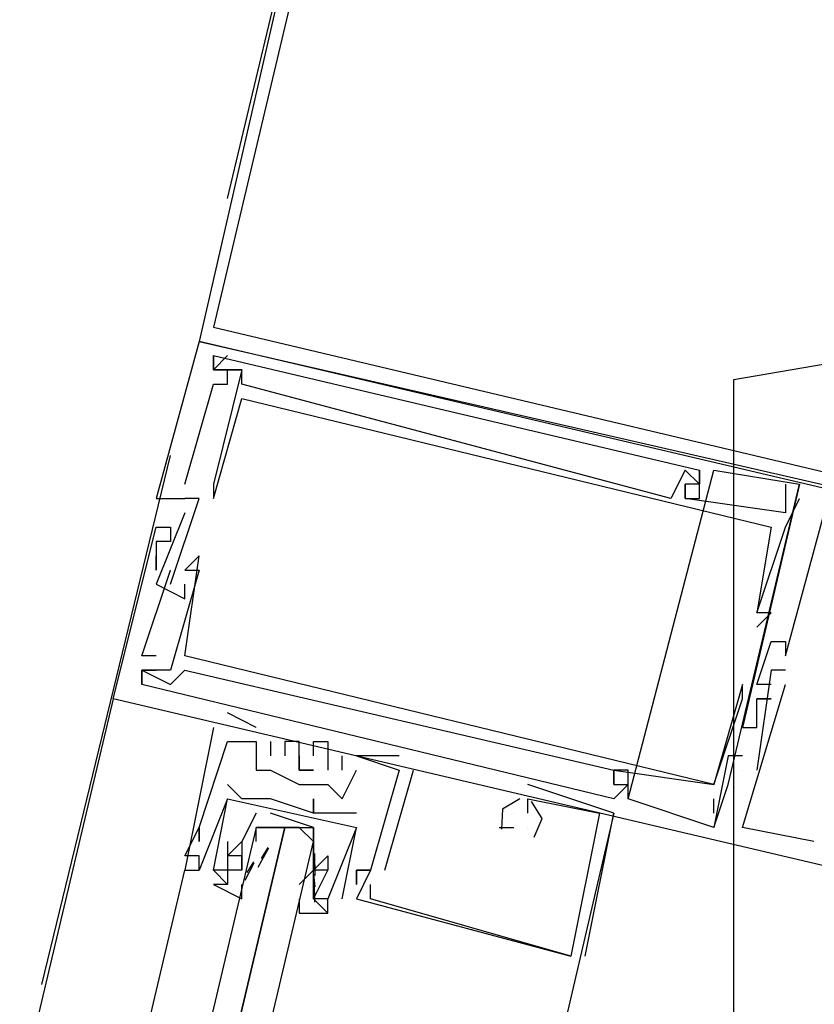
# Model space of a CAD drawing. Header units: feet. Extents: x -79 to 198, y -22 to 181.
# Tile 99 of 203: x 117.126 to 117.867, y 74.866 to 75.784. Entities that reach past the tile are written whole.
import ezdxf

# ---------------------------------------------------------------- set-up
doc = ezdxf.new("R2010")
doc.units = ezdxf.units.FT
doc.layers.add('A-AREA-COMUN', color=252, linetype='CONTINUOUS')
doc.layers.add('A-LINEA', color=7, linetype='CONTINUOUS')

msp = doc.modelspace()

# ---------------------------------------------------------------- linework, layer by layer
at = {"layer": 'A-AREA-COMUN'}
msp.add_lwpolyline([(123.12, 50.24), (122.112, 52.8533), (121.792, 52.96), (121.792, 53.4933), (120.16, 55.9289), (119.76, 55.9644), (119.712, 56.4444), (117.568, 58.4889), (116.96, 58.4889), (116.928, 59.1644), (114.608, 59.6089), (114.4, 59.8044), (114.528, 61.12), (116.08, 67.5733), (116.08, 68.16), (116.24, 68.2844), (117.792, 74.8089), (117.792, 75.4489), (118, 75.4844), (119.808, 83.8044)], dxfattribs=at)
at = {"layer": 'A-LINEA'}
for p, q in [((117.2933, 75.4844), (117.2933, 75.4844)), ((117.2933, 75.4844), (117.2933, 75.4844)), ((117.2933, 75.4844), (117.2933, 75.4844)), ((117.3067, 75.4578), (117.32, 75.4711)), ((117.3067, 75.4711), (117.3067, 75.4711)), ((117.3067, 75.4711), (117.3067, 75.4711)), ((117.3067, 75.4578), (117.32, 75.4711)), ((117.3067, 75.4711), (117.3067, 75.4711)), ((117.3067, 75.4711), (117.3067, 75.4711)), ((117.3067, 75.4578), (117.32, 75.4711)), ((117.3067, 75.4711), (117.3067, 75.4711)), ((117.3067, 75.4711), (117.3067, 75.4711)), ((117.32, 75.4711), (117.32, 75.4711)), ((117.32, 75.4711), (117.32, 75.4711)), ((117.32, 75.4711), (117.32, 75.4711)), ((117.3067, 75.4578), (117.3067, 75.4578)), ((117.3067, 75.4578), (117.3067, 75.4578)), ((117.3067, 75.4578), (117.3067, 75.4578)), ((117.3067, 75.4578), (117.3067, 75.4578)), ((117.3067, 75.4578), (117.3067, 75.4578)), ((117.3067, 75.4578), (117.3067, 75.4578)), ((117.3067, 75.4578), (117.3067, 75.4578)), ((117.3067, 75.4578), (117.3067, 75.4578)), ((117.3067, 75.4578), (117.3067, 75.4578)), ((117.32, 75.4578), (117.32, 75.4578)), ((117.32, 75.4578), (117.32, 75.4578)), ((117.32, 75.4578), (117.32, 75.4578)), ((117.32, 75.4578), (117.32, 75.4578)), ((117.32, 75.4578), (117.32, 75.4578)), ((117.32, 75.4578), (117.32, 75.4578)), ((117.3333, 75.4578), (117.3333, 75.4578)), ((117.3333, 75.4578), (117.3333, 75.4578)), ((117.3333, 75.4578), (117.3333, 75.4578)), ((117.3333, 75.4578), (117.3333, 75.4578)), ((117.3333, 75.4578), (117.3333, 75.4578)), ((117.3333, 75.4578), (117.3333, 75.4578)), ((117.3067, 75.4444), (117.3067, 75.4444)), ((117.3067, 75.4444), (117.3067, 75.4444)), ((117.3067, 75.4444), (117.3067, 75.4444)), ((117.32, 75.4444), (117.32, 75.4444)), ((117.32, 75.4444), (117.32, 75.4444)), ((117.32, 75.4444), (117.32, 75.4444)), ((117.3333, 75.4444), (117.3333, 75.4444)), ((117.3333, 75.4444), (117.3333, 75.4444)), ((117.3333, 75.4444), (117.3333, 75.4444)), ((117.3333, 75.4311), (117.3333, 75.4311)), ((117.3333, 75.4311), (117.3333, 75.4311)), ((117.3333, 75.4311), (117.3333, 75.4311)), ((117.1467, 74.8844), (117.2667, 75.3778)), ((117.6933, 75.0578), (117.7733, 75.3644)), ((117.6933, 75.0578), (117.7733, 75.3644)), ((117.6933, 75.0578), (117.7733, 75.3644)), ((117.7467, 75.3644), (117.7467, 75.3644)), ((117.7467, 75.3644), (117.7467, 75.3644)), ((117.7467, 75.3644), (117.7467, 75.3644)), ((117.76, 75.3644), (117.76, 75.3644)), ((117.76, 75.3644), (117.76, 75.3644)), ((117.76, 75.3644), (117.76, 75.3644)), ((117.76, 75.3644), (117.76, 75.3644)), ((117.76, 75.3644), (117.76, 75.3644)), ((117.76, 75.3644), (117.76, 75.3644)), ((117.7733, 75.3644), (117.7733, 75.3644)), ((117.7733, 75.3644), (117.7733, 75.3644)), ((117.7733, 75.3644), (117.7733, 75.3644)), ((117.28, 75.3511), (117.28, 75.3511)), ((117.28, 75.3511), (117.28, 75.3511)), ((117.28, 75.3511), (117.28, 75.3511)), ((117.3067, 75.3511), (117.3067, 75.3511)), ((117.3067, 75.3511), (117.3067, 75.3511)), ((117.3067, 75.3511), (117.3067, 75.3511)), ((117.3067, 75.3511), (117.3067, 75.3511)), ((117.3067, 75.3511), (117.3067, 75.3511)), ((117.3067, 75.3511), (117.3067, 75.3511)), ((117.7467, 75.3511), (117.7467, 75.3511)), ((117.7467, 75.3511), (117.7467, 75.3511)), ((117.7467, 75.3511), (117.7467, 75.3511)), ((117.7467, 75.3511), (117.7467, 75.3511)), ((117.7467, 75.3511), (117.7467, 75.3511)), ((117.7467, 75.3511), (117.7467, 75.3511)), ((117.76, 75.3511), (117.76, 75.3511)), ((117.76, 75.3511), (117.76, 75.3511)), ((117.76, 75.3511), (117.76, 75.3511)), ((117.76, 75.3511), (117.76, 75.3511)), ((117.76, 75.3511), (117.76, 75.3511)), ((117.76, 75.3511), (117.76, 75.3511)), ((117.7867, 75.0711), (117.8533, 75.3511)), ((117.7867, 75.0711), (117.8533, 75.3511)), ((117.7867, 75.0711), (117.8533, 75.3511)), ((117.84, 75.3511), (117.84, 75.3511)), ((117.84, 75.3511), (117.84, 75.3511)), ((117.84, 75.3511), (117.84, 75.3511)), ((117.8533, 75.3511), (117.8533, 75.3511)), ((117.8533, 75.3511), (117.8533, 75.3511)), ((117.8533, 75.3511), (117.8533, 75.3511)), ((117.2533, 75.3378), (117.2533, 75.3378)), ((117.2533, 75.3378), (117.2533, 75.3378)), ((117.2533, 75.3378), (117.2533, 75.3378)), ((117.28, 75.3378), (117.28, 75.3378)), ((117.28, 75.3378), (117.28, 75.3378)), ((117.28, 75.3378), (117.28, 75.3378)), ((117.28, 75.3378), (117.28, 75.3378)), ((117.28, 75.3378), (117.28, 75.3378)), ((117.28, 75.3378), (117.28, 75.3378)), ((117.2933, 75.3378), (117.2933, 75.3378)), ((117.2933, 75.3378), (117.2933, 75.3378)), ((117.2933, 75.3378), (117.2933, 75.3378)), ((117.3067, 75.3378), (117.3067, 75.3378)), ((117.3067, 75.3378), (117.3067, 75.3378)), ((117.3067, 75.3378), (117.3067, 75.3378)), ((117.7333, 75.3378), (117.7333, 75.3378)), ((117.7333, 75.3378), (117.7333, 75.3378)), ((117.7333, 75.3378), (117.7333, 75.3378)), ((117.7467, 75.3378), (117.7467, 75.3378)), ((117.7467, 75.3378), (117.7467, 75.3378)), ((117.7467, 75.3378), (117.7467, 75.3378)), ((117.7467, 75.3378), (117.7467, 75.3378)), ((117.7467, 75.3378), (117.7467, 75.3378)), ((117.7467, 75.3378), (117.7467, 75.3378)), ((117.76, 75.3378), (117.76, 75.3378)), ((117.76, 75.3378), (117.76, 75.3378)), ((117.76, 75.3378), (117.76, 75.3378)), ((117.8533, 75.3378), (117.8533, 75.3378)), ((117.8533, 75.3378), (117.8533, 75.3378)), ((117.8533, 75.3378), (117.8533, 75.3378)), ((117.28, 75.3244), (117.28, 75.3244)), ((117.28, 75.3244), (117.28, 75.3244)), ((117.28, 75.3244), (117.28, 75.3244)), ((117.84, 75.3244), (117.84, 75.3244)), ((117.84, 75.3244), (117.84, 75.3244)), ((117.84, 75.3244), (117.84, 75.3244)), ((117.2533, 75.3111), (117.2533, 75.3111)), ((117.2533, 75.3111), (117.2533, 75.3111)), ((117.2533, 75.3111), (117.2533, 75.3111)), ((117.2667, 75.3111), (117.2667, 75.3111)), ((117.2667, 75.3111), (117.2667, 75.3111)), ((117.2667, 75.3111), (117.2667, 75.3111)), ((117.8267, 75.3111), (117.8267, 75.3111)), ((117.8267, 75.3111), (117.8267, 75.3111)), ((117.8267, 75.3111), (117.8267, 75.3111)), ((117.84, 75.3111), (117.84, 75.3111)), ((117.84, 75.3111), (117.84, 75.3111)), ((117.84, 75.3111), (117.84, 75.3111)), ((117.2533, 75.2978), (117.2533, 75.2978)), ((117.2533, 75.2978), (117.2533, 75.2978)), ((117.2533, 75.2978), (117.2533, 75.2978)), ((117.2667, 75.2978), (117.2667, 75.2978)), ((117.2667, 75.2978), (117.2667, 75.2978)), ((117.2667, 75.2978), (117.2667, 75.2978)), ((117.2533, 75.2844), (117.2533, 75.2844)), ((117.2533, 75.2844), (117.2533, 75.2844)), ((117.2533, 75.2844), (117.2533, 75.2844)), ((117.2933, 75.2844), (117.2933, 75.2844)), ((117.2933, 75.2844), (117.2933, 75.2844)), ((117.2933, 75.2844), (117.2933, 75.2844)), ((117.2533, 75.2711), (117.2533, 75.2711)), ((117.2533, 75.2711), (117.2533, 75.2711)), ((117.2533, 75.2711), (117.2533, 75.2711)), ((117.2667, 75.2711), (117.2667, 75.2711)), ((117.2667, 75.2711), (117.2667, 75.2711)), ((117.2667, 75.2711), (117.2667, 75.2711)), ((117.28, 75.2711), (117.28, 75.2711)), ((117.28, 75.2711), (117.28, 75.2711)), ((117.28, 75.2711), (117.28, 75.2711)), ((117.2933, 75.2711), (117.2933, 75.2711)), ((117.2933, 75.2711), (117.2933, 75.2711)), ((117.2933, 75.2711), (117.2933, 75.2711)), ((117.2533, 75.2578), (117.2533, 75.2578)), ((117.2533, 75.2578), (117.2533, 75.2578)), ((117.2533, 75.2578), (117.2533, 75.2578)), ((117.2667, 75.2578), (117.2667, 75.2578)), ((117.2667, 75.2578), (117.2667, 75.2578)), ((117.2667, 75.2578), (117.2667, 75.2578)), ((117.28, 75.2578), (117.28, 75.2578)), ((117.28, 75.2578), (117.28, 75.2578)), ((117.28, 75.2578), (117.28, 75.2578)), ((117.28, 75.2444), (117.28, 75.2444)), ((117.28, 75.2444), (117.28, 75.2444)), ((117.28, 75.2444), (117.28, 75.2444)), ((117.8133, 75.2311), (117.8133, 75.2311)), ((117.8133, 75.2311), (117.8133, 75.2311)), ((117.8133, 75.2311), (117.8133, 75.2311)), ((117.8133, 75.2311), (117.8133, 75.2311)), ((117.8133, 75.2311), (117.8133, 75.2311)), ((117.8133, 75.2311), (117.8133, 75.2311)), ((117.8267, 75.2311), (117.8267, 75.2311)), ((117.8267, 75.2311), (117.8267, 75.2311)), ((117.8267, 75.2311), (117.8267, 75.2311)), ((117.8133, 75.2178), (117.8133, 75.2178)), ((117.8133, 75.2178), (117.8133, 75.2178)), ((117.8133, 75.2178), (117.8133, 75.2178)), ((117.8267, 75.2044), (117.8267, 75.2044)), ((117.8267, 75.2044), (117.8267, 75.2044)), ((117.8267, 75.2044), (117.8267, 75.2044)), ((117.84, 75.2044), (117.84, 75.2044)), ((117.84, 75.2044), (117.84, 75.2044)), ((117.84, 75.2044), (117.84, 75.2044)), ((117.84, 75.2044), (117.84, 75.2044)), ((117.84, 75.2044), (117.84, 75.2044)), ((117.84, 75.2044), (117.84, 75.2044)), ((117.24, 75.1911), (117.24, 75.1911)), ((117.24, 75.1911), (117.24, 75.1911)), ((117.24, 75.1911), (117.24, 75.1911)), ((117.2533, 75.1911), (117.2533, 75.1911)), ((117.2533, 75.1911), (117.2533, 75.1911)), ((117.2533, 75.1911), (117.2533, 75.1911)), ((117.28, 75.1911), (117.28, 75.1911)), ((117.28, 75.1911), (117.28, 75.1911)), ((117.28, 75.1911), (117.28, 75.1911)), ((117.84, 75.1911), (117.84, 75.1911)), ((117.84, 75.1911), (117.84, 75.1911)), ((117.84, 75.1911), (117.84, 75.1911)), ((117.24, 75.1778), (117.24, 75.1778)), ((117.24, 75.1778), (117.24, 75.1778)), ((117.24, 75.1778), (117.24, 75.1778)), ((117.24, 75.1778), (117.24, 75.1778)), ((117.24, 75.1778), (117.24, 75.1778)), ((117.24, 75.1778), (117.24, 75.1778)), ((117.24, 75.1778), (117.24, 75.1778)), ((117.24, 75.1778), (117.24, 75.1778)), ((117.24, 75.1778), (117.24, 75.1778)), ((117.2533, 75.1778), (117.2533, 75.1778)), ((117.2533, 75.1778), (117.2533, 75.1778)), ((117.2533, 75.1778), (117.2533, 75.1778)), ((117.2667, 75.1778), (117.2667, 75.1778)), ((117.2667, 75.1778), (117.2667, 75.1778)), ((117.2667, 75.1778), (117.2667, 75.1778)), ((117.28, 75.1778), (117.28, 75.1778)), ((117.28, 75.1778), (117.28, 75.1778)), ((117.28, 75.1778), (117.28, 75.1778)), ((117.8267, 75.1778), (117.8267, 75.1778)), ((117.8267, 75.1778), (117.8267, 75.1778)), ((117.8267, 75.1778), (117.8267, 75.1778)), ((117.84, 75.1778), (117.84, 75.1778)), ((117.84, 75.1778), (117.84, 75.1778)), ((117.84, 75.1778), (117.84, 75.1778)), ((117.24, 75.1644), (117.24, 75.1644)), ((117.24, 75.1644), (117.24, 75.1644)), ((117.24, 75.1644), (117.24, 75.1644)), ((117.24, 75.1644), (117.24, 75.1644)), ((117.24, 75.1644), (117.24, 75.1644)), ((117.24, 75.1644), (117.24, 75.1644)), ((117.2667, 75.1644), (117.2667, 75.1644)), ((117.2667, 75.1644), (117.2667, 75.1644)), ((117.2667, 75.1644), (117.2667, 75.1644)), ((117.8, 75.1644), (117.8, 75.1644)), ((117.8, 75.1644), (117.8, 75.1644)), ((117.8, 75.1644), (117.8, 75.1644)), ((117.8133, 75.1644), (117.8133, 75.1644)), ((117.8133, 75.1644), (117.8133, 75.1644)), ((117.8133, 75.1644), (117.8133, 75.1644)), ((117.8267, 75.1644), (117.8267, 75.1644)), ((117.8267, 75.1644), (117.8267, 75.1644)), ((117.8267, 75.1644), (117.8267, 75.1644)), ((117.84, 75.1644), (117.84, 75.1644)), ((117.84, 75.1644), (117.84, 75.1644)), ((117.84, 75.1644), (117.84, 75.1644)), ((117.2133, 75.1511), (115.5733, 68.2178)), ((117.2133, 75.1511), (117.2133, 75.1511)), ((117.2133, 75.1511), (117.2133, 75.1511)), ((117.2133, 75.1511), (117.2133, 75.1511)), ((117.8, 75.1511), (117.8, 75.1511)), ((117.8, 75.1511), (117.8, 75.1511)), ((117.8, 75.1511), (117.8, 75.1511)), ((117.8133, 75.1511), (117.8133, 75.1511)), ((117.8133, 75.1511), (117.8133, 75.1511)), ((117.8133, 75.1511), (117.8133, 75.1511)), ((117.8133, 75.1511), (117.8133, 75.1511)), ((117.8133, 75.1511), (117.8133, 75.1511)), ((117.8133, 75.1511), (117.8133, 75.1511)), ((117.8267, 75.1511), (117.8267, 75.1511)), ((117.8267, 75.1511), (117.8267, 75.1511)), ((117.8267, 75.1511), (117.8267, 75.1511)), ((117.8267, 75.1511), (117.8267, 75.1511)), ((117.8267, 75.1511), (117.8267, 75.1511)), ((117.8267, 75.1511), (117.8267, 75.1511)), ((117.8267, 75.1511), (117.8267, 75.1511)), ((117.8267, 75.1511), (117.8267, 75.1511)), ((117.8267, 75.1511), (117.8267, 75.1511)), ((117.3467, 75.1244), (117.32, 75.1378)), ((117.32, 75.1378), (117.32, 75.1378)), ((117.3467, 75.1244), (117.32, 75.1378)), ((117.32, 75.1378), (117.32, 75.1378)), ((117.3467, 75.1244), (117.32, 75.1378)), ((117.32, 75.1378), (117.32, 75.1378)), ((117.8133, 75.1378), (117.8133, 75.1378)), ((117.8133, 75.1378), (117.8133, 75.1378)), ((117.8133, 75.1378), (117.8133, 75.1378)), ((117.3067, 75.1244), (117.3067, 75.1244)), ((117.3067, 75.1244), (117.3067, 75.1244)), ((117.3067, 75.1244), (117.3067, 75.1244)), ((117.32, 75.1244), (117.32, 75.1244)), ((117.32, 75.1244), (117.32, 75.1244)), ((117.32, 75.1244), (117.32, 75.1244)), ((117.3467, 75.1244), (117.3467, 75.1244)), ((117.3467, 75.1244), (117.3467, 75.1244)), ((117.3467, 75.1244), (117.3467, 75.1244)), ((117.8, 75.1244), (117.8, 75.1244)), ((117.8, 75.1244), (117.8, 75.1244)), ((117.8, 75.1244), (117.8, 75.1244)), ((117.8133, 75.1244), (117.8133, 75.1244)), ((117.8133, 75.1244), (117.8133, 75.1244)), ((117.8133, 75.1244), (117.8133, 75.1244)), ((117.8133, 75.1244), (117.8133, 75.1244)), ((117.8133, 75.1244), (117.8133, 75.1244)), ((117.8133, 75.1244), (117.8133, 75.1244)), ((117.32, 75.1111), (117.32, 75.1111)), ((117.32, 75.1111), (117.32, 75.1111)), ((117.32, 75.1111), (117.32, 75.1111)), ((117.3467, 75.1111), (117.3467, 75.1111)), ((117.3467, 75.1111), (117.3467, 75.1111)), ((117.3467, 75.1111), (117.3467, 75.1111)), ((117.3467, 75.1111), (117.3467, 75.1111)), ((117.3467, 75.1111), (117.3467, 75.1111)), ((117.3467, 75.1111), (117.3467, 75.1111)), ((117.36, 75.1111), (117.36, 75.1111)), ((117.36, 75.1111), (117.36, 75.1111)), ((117.36, 75.1111), (117.36, 75.1111)), ((117.3733, 75.1111), (117.3733, 75.1111)), ((117.3733, 75.1111), (117.3733, 75.1111)), ((117.3733, 75.1111), (117.3733, 75.1111)), ((117.3867, 75.1111), (117.3867, 75.1111)), ((117.3867, 75.1111), (117.3867, 75.1111)), ((117.3867, 75.1111), (117.3867, 75.1111)), ((117.4, 75.1111), (117.4, 75.1111)), ((117.4, 75.1111), (117.4, 75.1111)), ((117.4, 75.1111), (117.4, 75.1111)), ((117.4133, 75.1111), (117.4133, 75.1111)), ((117.4133, 75.1111), (117.4133, 75.1111)), ((117.4133, 75.1111), (117.4133, 75.1111)), ((117.36, 75.0978), (117.36, 75.0978)), ((117.36, 75.0978), (117.36, 75.0978)), ((117.36, 75.0978), (117.36, 75.0978)), ((117.3733, 75.0978), (117.3733, 75.0978)), ((117.3733, 75.0978), (117.3733, 75.0978)), ((117.3733, 75.0978), (117.3733, 75.0978)), ((117.3867, 75.0978), (117.3867, 75.0978)), ((117.3867, 75.0978), (117.3867, 75.0978)), ((117.3867, 75.0978), (117.3867, 75.0978)), ((117.4, 75.0978), (117.4, 75.0978)), ((117.4, 75.0978), (117.4, 75.0978)), ((117.4, 75.0978), (117.4, 75.0978)), ((117.4267, 75.0844), (117.4267, 75.0978)), ((117.4267, 75.0978), (117.4267, 75.0978)), ((117.4267, 75.0844), (117.4267, 75.0978)), ((117.4267, 75.0978), (117.4267, 75.0978)), ((117.4267, 75.0844), (117.4267, 75.0978)), ((117.4267, 75.0978), (117.4267, 75.0978)), ((117.44, 75.0978), (117.44, 75.0978)), ((117.44, 75.0978), (117.44, 75.0978)), ((117.44, 75.0978), (117.44, 75.0978)), ((117.44, 75.0978), (117.44, 75.0978)), ((117.44, 75.0978), (117.44, 75.0978)), ((117.44, 75.0978), (117.44, 75.0978)), ((117.48, 75.0978), (117.48, 75.0978)), ((117.48, 75.0978), (117.48, 75.0978)), ((117.48, 75.0978), (117.48, 75.0978)), ((117.7867, 75.0978), (117.7867, 75.0978)), ((117.7867, 75.0978), (117.7867, 75.0978)), ((117.7867, 75.0978), (117.7867, 75.0978)), ((117.8, 75.0978), (117.8, 75.0978)), ((117.8, 75.0978), (117.8, 75.0978)), ((117.8, 75.0978), (117.8, 75.0978)), ((117.3467, 75.0844), (117.3467, 75.0844)), ((117.3467, 75.0844), (117.3467, 75.0844)), ((117.3467, 75.0844), (117.3467, 75.0844)), ((117.36, 75.0844), (117.36, 75.0844)), ((117.36, 75.0844), (117.36, 75.0844)), ((117.36, 75.0844), (117.36, 75.0844)), ((117.3867, 75.0844), (117.3867, 75.0844)), ((117.3867, 75.0844), (117.3867, 75.0844)), ((117.3867, 75.0844), (117.3867, 75.0844)), ((117.4133, 75.0844), (117.4133, 75.0844)), ((117.4133, 75.0844), (117.4133, 75.0844)), ((117.4133, 75.0844), (117.4133, 75.0844)), ((117.4267, 75.0844), (117.4267, 75.0844)), ((117.4267, 75.0844), (117.4267, 75.0844)), ((117.4267, 75.0844), (117.4267, 75.0844)), ((117.44, 75.0844), (117.44, 75.0844)), ((117.44, 75.0844), (117.44, 75.0844)), ((117.44, 75.0844), (117.44, 75.0844)), ((117.4667, 74.9911), (117.4933, 75.0844)), ((117.4667, 74.9911), (117.4933, 75.0844)), ((117.4667, 74.9911), (117.4933, 75.0844)), ((117.48, 75.0844), (117.48, 75.0844)), ((117.48, 75.0844), (117.48, 75.0844)), ((117.48, 75.0844), (117.48, 75.0844)), ((117.48, 75.0844), (117.48, 75.0844)), ((117.48, 75.0844), (117.48, 75.0844)), ((117.48, 75.0844), (117.48, 75.0844)), ((117.4933, 75.0844), (117.4933, 75.0844)), ((117.4933, 75.0844), (117.4933, 75.0844)), ((117.4933, 75.0844), (117.4933, 75.0844)), ((117.68, 75.0844), (117.68, 75.0844)), ((117.68, 75.0844), (117.68, 75.0844)), ((117.68, 75.0844), (117.68, 75.0844)), ((117.68, 75.0844), (117.68, 75.0844)), ((117.68, 75.0844), (117.68, 75.0844)), ((117.68, 75.0844), (117.68, 75.0844)), ((117.68, 75.0844), (117.68, 75.0844)), ((117.68, 75.0844), (117.68, 75.0844)), ((117.68, 75.0844), (117.68, 75.0844)), ((117.6933, 75.0844), (117.6933, 75.0844)), ((117.6933, 75.0844), (117.6933, 75.0844)), ((117.6933, 75.0844), (117.6933, 75.0844)), ((117.8, 75.0844), (117.8, 75.0844)), ((117.8, 75.0844), (117.8, 75.0844)), ((117.8, 75.0844), (117.8, 75.0844)), ((117.8, 75.0844), (117.8, 75.0844)), ((117.8, 75.0844), (117.8, 75.0844)), ((117.8, 75.0844), (117.8, 75.0844)), ((117.8133, 75.0844), (117.8133, 75.0844)), ((117.8133, 75.0844), (117.8133, 75.0844)), ((117.8133, 75.0844), (117.8133, 75.0844)), ((117.32, 75.0711), (117.32, 75.0711)), ((117.32, 75.0711), (117.32, 75.0711)), ((117.3867, 75.0711), (117.3867, 75.0711)), ((117.3867, 75.0711), (117.3867, 75.0711)), ((117.3867, 75.0711), (117.3867, 75.0711)), ((117.4133, 75.0711), (117.4133, 75.0711)), ((117.4133, 75.0711), (117.4133, 75.0711)), ((117.4133, 75.0711), (117.4133, 75.0711)), ((117.6, 75.0711), (117.6, 75.0711)), ((117.6, 75.0711), (117.6, 75.0711)), ((117.6, 75.0711), (117.6, 75.0711)), ((117.68, 75.0711), (117.68, 75.0711)), ((117.68, 75.0711), (117.68, 75.0711)), ((117.68, 75.0711), (117.68, 75.0711)), ((117.68, 75.0711), (117.68, 75.0711)), ((117.68, 75.0711), (117.68, 75.0711)), ((117.68, 75.0711), (117.68, 75.0711)), ((117.68, 75.0711), (117.68, 75.0711)), ((117.68, 75.0711), (117.68, 75.0711)), ((117.68, 75.0711), (117.68, 75.0711)), ((117.6933, 75.0711), (117.6933, 75.0711)), ((117.6933, 75.0711), (117.6933, 75.0711)), ((117.6933, 75.0711), (117.6933, 75.0711)), ((117.6933, 75.0711), (117.6933, 75.0711)), ((117.6933, 75.0711), (117.6933, 75.0711)), ((117.6933, 75.0711), (117.6933, 75.0711)), ((117.6933, 75.0711), (117.6933, 75.0711)), ((117.6933, 75.0711), (117.6933, 75.0711)), ((117.6933, 75.0711), (117.6933, 75.0711)), ((117.7733, 75.0311), (117.7867, 75.0711)), ((117.7733, 75.0711), (117.7733, 75.0711)), ((117.7733, 75.0711), (117.7733, 75.0711)), ((117.7733, 75.0711), (117.7733, 75.0711)), ((117.7733, 75.0311), (117.7867, 75.0711)), ((117.7733, 75.0711), (117.7733, 75.0711)), ((117.7733, 75.0711), (117.7733, 75.0711)), ((117.7733, 75.0711), (117.7733, 75.0711)), ((117.7733, 75.0311), (117.7867, 75.0711)), ((117.7733, 75.0711), (117.7733, 75.0711)), ((117.7733, 75.0711), (117.7733, 75.0711)), ((117.7733, 75.0711), (117.7733, 75.0711)), ((117.7867, 75.0711), (117.7867, 75.0711)), ((117.7867, 75.0711), (117.7867, 75.0711)), ((117.7867, 75.0711), (117.7867, 75.0711)), ((117.32, 75.0578), (117.2933, 74.9911)), ((117.32, 75.0578), (117.2933, 74.9911)), ((117.32, 75.0578), (117.32, 75.0578)), ((117.32, 75.0578), (117.32, 75.0578)), ((117.3333, 75.0578), (117.3333, 75.0578)), ((117.3333, 75.0578), (117.3333, 75.0578)), ((117.3467, 75.0578), (117.3467, 75.0578)), ((117.3467, 75.0578), (117.3467, 75.0578)), ((117.36, 75.0578), (117.36, 75.0578)), ((117.36, 75.0578), (117.36, 75.0578)), ((117.4, 75.0578), (117.4, 75.0578)), ((117.4, 75.0578), (117.4, 75.0578)), ((117.4267, 75.0578), (117.4267, 75.0578)), ((117.4267, 75.0578), (117.4267, 75.0578)), ((117.4267, 75.0578), (117.4267, 75.0578)), ((117.5867, 75.0578), (117.5867, 75.0578)), ((117.5867, 75.0578), (117.5867, 75.0578)), ((117.5867, 75.0578), (117.5867, 75.0578)), ((117.5867, 75.0578), (117.5867, 75.0578)), ((117.5867, 75.0578), (117.5867, 75.0578)), ((117.5867, 75.0578), (117.5867, 75.0578)), ((117.6, 75.0578), (117.6, 75.0578)), ((117.6, 75.0578), (117.6, 75.0578)), ((117.6, 75.0578), (117.6, 75.0578)), ((117.6, 75.0578), (117.6, 75.0578)), ((117.6, 75.0578), (117.6, 75.0578)), ((117.6, 75.0578), (117.6, 75.0578)), ((117.68, 75.0578), (117.68, 75.0578)), ((117.68, 75.0578), (117.68, 75.0578)), ((117.68, 75.0578), (117.68, 75.0578)), ((117.6933, 75.0578), (117.6933, 75.0578)), ((117.6933, 75.0578), (117.6933, 75.0578)), ((117.6933, 75.0578), (117.6933, 75.0578)), ((117.7733, 75.0444), (117.7733, 75.0578)), ((117.7733, 75.0578), (117.7733, 75.0578)), ((117.7733, 75.0444), (117.7733, 75.0578)), ((117.7733, 75.0578), (117.7733, 75.0578)), ((117.7733, 75.0444), (117.7733, 75.0578)), ((117.7733, 75.0578), (117.7733, 75.0578)), ((117.4, 75.0444), (117.4, 75.0444)), ((117.4, 75.0444), (117.4, 75.0444)), ((117.4, 75.0444), (117.4, 75.0444)), ((117.4, 75.0444), (117.4, 75.0444)), ((117.4133, 75.0444), (117.4133, 75.0444)), ((117.4133, 75.0444), (117.4133, 75.0444)), ((117.4267, 75.0444), (117.4267, 75.0444)), ((117.4267, 75.0444), (117.4267, 75.0444)), ((117.44, 75.0444), (117.44, 75.0444)), ((117.44, 75.0444), (117.44, 75.0444)), ((117.5867, 75.0444), (117.5867, 75.0444)), ((117.5867, 75.0444), (117.5867, 75.0444)), ((117.5867, 75.0444), (117.5867, 75.0444)), ((117.6, 75.0444), (117.6, 75.0444)), ((117.6, 75.0444), (117.6, 75.0444)), ((117.6, 75.0444), (117.6, 75.0444)), ((117.6667, 75.0444), (117.6667, 75.0444)), ((117.6667, 75.0444), (117.6667, 75.0444)), ((117.6667, 75.0444), (117.6667, 75.0444)), ((117.68, 75.0444), (117.68, 75.0444)), ((117.68, 75.0444), (117.68, 75.0444)), ((117.68, 75.0444), (117.68, 75.0444)), ((117.7733, 75.0444), (117.7733, 75.0444)), ((117.7733, 75.0444), (117.7733, 75.0444)), ((117.7733, 75.0444), (117.7733, 75.0444)), ((117.2933, 75.0311), (117.2933, 75.0311)), ((117.2933, 75.0311), (117.2933, 75.0311)), ((117.2933, 75.0311), (117.2933, 75.0311)), ((117.2933, 75.0311), (117.2933, 75.0311)), ((117.2933, 75.0311), (117.2933, 75.0311)), ((117.2933, 75.0311), (117.2933, 75.0311)), ((117.3467, 75.0311), (117.3467, 75.0311)), ((117.3733, 75.0311), (117.3867, 75.0311)), ((117.4267, 74.9644), (117.44, 75.0311)), ((117.4267, 74.9644), (117.44, 75.0311)), ((117.44, 75.0311), (117.44, 75.0311)), ((117.44, 75.0311), (117.44, 75.0311)), ((117.44, 75.0311), (117.44, 75.0311)), ((117.44, 75.0311), (117.44, 75.0311)), ((117.5733, 75.0311), (117.5867, 75.0311)), ((117.5733, 75.0311), (117.5733, 75.0311)), ((117.5733, 75.0311), (117.5867, 75.0311)), ((117.5733, 75.0311), (117.5733, 75.0311)), ((117.5733, 75.0311), (117.5867, 75.0311)), ((117.5733, 75.0311), (117.5733, 75.0311)), ((117.5867, 75.0311), (117.5867, 75.0311)), ((117.5867, 75.0311), (117.5867, 75.0311)), ((117.5867, 75.0311), (117.5867, 75.0311)), ((117.6, 75.0311), (117.6, 75.0311)), ((117.6, 75.0311), (117.6, 75.0311)), ((117.6, 75.0311), (117.6, 75.0311)), ((117.6, 75.0311), (117.6, 75.0311)), ((117.6, 75.0311), (117.6, 75.0311)), ((117.6, 75.0311), (117.6, 75.0311)), ((117.7733, 75.0311), (117.7733, 75.0311)), ((117.7733, 75.0311), (117.7733, 75.0311)), ((117.7733, 75.0311), (117.7733, 75.0311)), ((117.7733, 75.0311), (117.7733, 75.0311)), ((117.7733, 75.0311), (117.7733, 75.0311)), ((117.7733, 75.0311), (117.7733, 75.0311)), ((117.7733, 75.0311), (117.7733, 75.0311)), ((117.7733, 75.0311), (117.7733, 75.0311)), ((117.7733, 75.0311), (117.7733, 75.0311)), ((117.8, 75.0311), (117.8, 75.0311)), ((117.8, 75.0311), (117.8, 75.0311)), ((117.8, 75.0311), (117.8, 75.0311)), ((117.2933, 75.0178), (117.2933, 75.0178)), ((117.2933, 75.0178), (117.2933, 75.0178)), ((117.2933, 75.0178), (117.2933, 75.0178)), ((117.32, 75.0178), (117.32, 75.0178)), ((117.32, 75.0178), (117.32, 75.0178)), ((117.3333, 75.0178), (117.3333, 75.0178)), ((117.3333, 75.0178), (117.3333, 75.0178)), ((117.3467, 75.0178), (117.3467, 75.0178)), ((117.4, 75.0178), (117.4, 75.0178)), ((117.8667, 75.0178), (117.8667, 75.0178)), ((117.8667, 75.0178), (117.8667, 75.0178)), ((117.8667, 75.0178), (117.8667, 75.0178)), ((117.3486, 74.9939), (117.3583, 75.0119)), ((117.3515, 75.0022), (117.3577, 75.0124)), ((117.4009, 75.0068), (117.4014, 74.9863)), ((117.28, 75.0044), (117.28, 75.0044)), ((117.28, 75.0044), (117.28, 75.0044)), ((117.28, 75.0044), (117.28, 75.0044)), ((117.2933, 75.0044), (117.2933, 75.0044)), ((117.2933, 75.0044), (117.2933, 75.0044)), ((117.2933, 75.0044), (117.2933, 75.0044)), ((117.32, 75.0044), (117.32, 75.0044)), ((117.32, 75.0044), (117.32, 75.0044)), ((117.3333, 75.0044), (117.3333, 75.0044)), ((117.3333, 74.9911), (117.3333, 75.0044)), ((117.3333, 75.0044), (117.3333, 75.0044)), ((117.3364, 74.9818), (117.3448, 74.9981)), ((117.3382, 74.9889), (117.3444, 74.999)), ((117.3467, 75.0044), (117.3467, 75.0044)), ((117.4, 75.0044), (117.4, 75.0044)), ((117.4, 75.0044), (117.4, 75.0044)), ((117.4001, 75.0009), (117.4012, 74.9891)), ((117.4133, 75.0044), (117.4133, 75.0044)), ((117.4133, 75.0044), (117.4133, 75.0044)), ((117.4133, 75.0044), (117.4133, 75.0044)), ((117.4133, 75.0044), (117.4133, 75.0044)), ((117.4133, 75.0044), (117.4133, 75.0044)), ((117.4133, 75.0044), (117.4133, 75.0044)), ((116.8933, 73.3511), (117.28, 74.9911)), ((117.28, 74.9911), (117.28, 74.9911)), ((117.28, 74.9911), (117.28, 74.9911)), ((117.28, 74.9911), (117.28, 74.9911)), ((117.2933, 74.9911), (117.2933, 74.9911)), ((117.2933, 74.9911), (117.2933, 74.9911)), ((117.2933, 74.9911), (117.2933, 74.9911)), ((117.2933, 74.9911), (117.2933, 74.9911)), ((117.2933, 74.9911), (117.2933, 74.9911)), ((117.3067, 74.9911), (117.32, 74.9778)), ((117.3067, 74.9911), (117.3067, 74.9911)), ((117.3067, 74.9911), (117.3067, 74.9911)), ((117.3067, 74.9911), (117.32, 74.9778)), ((117.3067, 74.9911), (117.3067, 74.9911)), ((117.3067, 74.9911), (117.3067, 74.9911)), ((117.32, 74.9911), (117.32, 74.9911)), ((117.32, 74.9911), (117.32, 74.9911)), ((117.3333, 74.9911), (117.3333, 74.9911)), ((117.3333, 74.9911), (117.3333, 74.9911)), ((117.4, 74.9911), (117.3867, 74.9778)), ((117.3867, 74.9911), (117.3867, 74.9911)), ((117.4, 74.9911), (117.4, 74.9911)), ((117.4, 74.9911), (117.4, 74.9911)), ((117.4, 74.9911), (117.4, 74.9911)), ((117.4, 74.9911), (117.4, 74.9911)), ((117.4001, 74.9876), (117.4012, 74.9757)), ((117.4133, 74.9911), (117.4133, 74.9911)), ((117.4133, 74.9911), (117.4133, 74.9911)), ((117.4133, 74.9911), (117.4133, 74.9911)), ((117.4133, 74.9911), (117.4133, 74.9911)), ((117.44, 74.9911), (117.44, 74.9911)), ((117.44, 74.9911), (117.44, 74.9911)), ((117.44, 74.9911), (117.44, 74.9911)), ((117.44, 74.9911), (117.44, 74.9911)), ((117.44, 74.9911), (117.44, 74.9911)), ((117.44, 74.9911), (117.44, 74.9911)), ((117.4533, 74.9911), (117.4533, 74.9911)), ((117.4533, 74.9911), (117.4533, 74.9911)), ((117.4533, 74.9911), (117.4533, 74.9911)), ((117.4533, 74.9911), (117.4533, 74.9911)), ((117.4533, 74.9911), (117.4533, 74.9911)), ((117.4533, 74.9911), (117.4533, 74.9911)), ((117.4533, 74.9911), (117.4533, 74.9911)), ((117.4533, 74.9911), (117.4533, 74.9911)), ((117.4533, 74.9911), (117.4533, 74.9911)), ((117.4667, 74.9911), (117.4667, 74.9911)), ((117.4667, 74.9911), (117.4667, 74.9911)), ((117.4667, 74.9911), (117.4667, 74.9911)), ((117.32, 74.9778), (117.32, 74.9778)), ((117.32, 74.9778), (117.32, 74.9778)), ((117.3867, 74.9778), (117.3867, 74.9778)), ((117.3867, 74.9778), (117.3867, 74.9778)), ((117.4008, 74.9796), (117.401, 74.9613)), ((117.44, 74.9778), (117.44, 74.9778)), ((117.44, 74.9778), (117.44, 74.9778)), ((117.44, 74.9778), (117.44, 74.9778)), ((117.4533, 74.9778), (117.4533, 74.9778)), ((117.4533, 74.9778), (117.4533, 74.9778)), ((117.4533, 74.9778), (117.4533, 74.9778)), ((117.4, 74.9644), (117.4133, 74.9511)), ((117.4, 74.9644), (117.4, 74.9644)), ((117.4, 74.9644), (117.4, 74.9644)), ((117.4, 74.9644), (117.4133, 74.9511)), ((117.4, 74.9644), (117.4, 74.9644)), ((117.4, 74.9644), (117.4, 74.9644)), ((117.4133, 74.9644), (117.4133, 74.9644)), ((117.4133, 74.9644), (117.4133, 74.9644)), ((117.4133, 74.9644), (117.4133, 74.9644)), ((117.4133, 74.9644), (117.4133, 74.9644)), ((117.4267, 74.9644), (117.4267, 74.9644)), ((117.4267, 74.9644), (117.4267, 74.9644)), ((117.44, 74.9644), (117.44, 74.9644)), ((117.44, 74.9644), (117.44, 74.9644)), ((117.44, 74.9644), (117.44, 74.9644)), ((117.4533, 74.9644), (117.4533, 74.9644)), ((117.4533, 74.9644), (117.4533, 74.9644)), ((117.4533, 74.9644), (117.4533, 74.9644)), ((117.4133, 74.9511), (117.4133, 74.9511)), ((117.4133, 74.9511), (117.4133, 74.9511)), ((117.64, 74.9111), (117.64, 74.9111)), ((117.64, 74.9111), (117.64, 74.9111)), ((117.64, 74.9111), (117.64, 74.9111)), ((117.64, 74.9111), (117.64, 74.9111)), ((117.64, 74.9111), (117.64, 74.9111)), ((117.64, 74.9111), (117.64, 74.9111)), ((117.6533, 74.9111), (117.6533, 74.9111)), ((117.6533, 74.9111), (117.6533, 74.9111)), ((117.6533, 74.9111), (117.6533, 74.9111))]:
    msp.add_line(p, q, dxfattribs=at)
for points in [[(117.2933, 75.4844), (118.1067, 75.2978), (118.2933, 76.1111), (117.48, 76.2978), (117.2933, 75.4844)], [(117.3067, 75.4978), (118.0933, 75.3111), (118.28, 76.0978), (117.4933, 76.2844), (117.3067, 75.4978)], [(117.32, 75.6178), (117.3867, 75.8978), (117.4533, 76.1778)], [(117.9733, 75.3244), (117.2933, 75.4844), (117.2533, 75.3378), (117.28, 75.3378)], [(117.9733, 75.3244), (117.2933, 75.4844), (117.2533, 75.3378), (117.28, 75.3378)], [(117.9733, 75.3244), (117.2933, 75.4844), (117.2533, 75.3378), (117.28, 75.3378)], [(117.28, 75.3511), (117.3067, 75.4444), (117.32, 75.4444), (117.32, 75.4578), (117.3067, 75.4578), (117.3067, 75.4711), (117.76, 75.3644), (117.76, 75.3511), (117.7467, 75.3511), (117.7467, 75.3378), (117.76, 75.3378), (117.76, 75.3644)], [(117.28, 75.3511), (117.3067, 75.4444), (117.32, 75.4444), (117.32, 75.4578), (117.3067, 75.4578), (117.3067, 75.4711), (117.76, 75.3644), (117.76, 75.3511), (117.7467, 75.3511), (117.7467, 75.3378), (117.76, 75.3378), (117.76, 75.3644)], [(117.28, 75.3511), (117.3067, 75.4444), (117.32, 75.4444), (117.32, 75.4578), (117.3067, 75.4578), (117.3067, 75.4711), (117.76, 75.3644), (117.76, 75.3511), (117.7467, 75.3511), (117.7467, 75.3378), (117.76, 75.3378), (117.76, 75.3644)], [(117.3067, 75.4711), (117.3067, 75.4578), (117.3333, 75.4578), (117.3067, 75.3511), (117.3067, 75.3378)], [(117.3067, 75.4711), (117.3067, 75.4578), (117.3333, 75.4578), (117.3067, 75.3511), (117.3067, 75.3378)], [(117.3067, 75.4711), (117.3067, 75.4578), (117.3333, 75.4578), (117.3067, 75.3511), (117.3067, 75.3378)], [(117.76, 75.3511), (117.7467, 75.3644), (117.7333, 75.3378), (117.3333, 75.4444), (117.3333, 75.4578), (117.32, 75.4578)], [(117.76, 75.3511), (117.7467, 75.3644), (117.7333, 75.3378), (117.3333, 75.4444), (117.3333, 75.4578), (117.32, 75.4578)], [(117.76, 75.3511), (117.7467, 75.3644), (117.7333, 75.3378), (117.3333, 75.4444), (117.3333, 75.4578), (117.32, 75.4578)], [(117.3067, 75.3378), (117.3333, 75.4311), (117.8267, 75.3111), (117.8133, 75.2311), (117.8133, 75.2311)], [(117.3067, 75.3378), (117.3333, 75.4311), (117.8267, 75.3111), (117.8133, 75.2311), (117.8133, 75.2311)], [(117.3067, 75.3378), (117.3333, 75.4311), (117.8267, 75.3111), (117.8133, 75.2311), (117.8133, 75.2311)], [(117.76, 75.3511), (117.7467, 75.3644), (117.7467, 75.3644), (117.7333, 75.3378)], [(117.76, 75.3511), (117.7467, 75.3644), (117.7467, 75.3644), (117.7333, 75.3378)], [(117.76, 75.3511), (117.7467, 75.3644), (117.7467, 75.3644), (117.7333, 75.3378)], [(117.7733, 75.3644), (117.8533, 75.3511), (117.8, 75.1244), (117.8133, 75.1244), (117.8133, 75.1378)], [(117.7733, 75.3644), (117.8533, 75.3511), (117.8, 75.1244), (117.8133, 75.1244), (117.8133, 75.1378)], [(117.7733, 75.3644), (117.8533, 75.3511), (117.8, 75.1244), (117.8133, 75.1244), (117.8133, 75.1378)], [(117.84, 75.3511), (117.84, 75.3244), (117.7467, 75.3378), (117.7467, 75.3511)], [(117.84, 75.3511), (117.84, 75.3244), (117.7467, 75.3378), (117.7467, 75.3511)], [(117.84, 75.3511), (117.84, 75.3244), (117.7467, 75.3378), (117.7467, 75.3511)], [(117.2667, 75.2578), (117.2933, 75.3378), (117.28, 75.3378)], [(117.2667, 75.2578), (117.2933, 75.3378), (117.28, 75.3378)], [(117.2667, 75.2578), (117.2933, 75.3378), (117.28, 75.3378)], [(117.8133, 75.2178), (117.8267, 75.2311), (117.8133, 75.2311), (117.84, 75.3111), (117.8533, 75.3378)], [(117.8133, 75.2178), (117.8267, 75.2311), (117.8133, 75.2311), (117.84, 75.3111), (117.8533, 75.3378)], [(117.8133, 75.2178), (117.8267, 75.2311), (117.8133, 75.2311), (117.84, 75.3111), (117.8533, 75.3378)], [(117.84, 75.1911), (117.88, 75.3378), (117.9333, 75.3244)], [(117.84, 75.1911), (117.88, 75.3378), (117.9333, 75.3244)], [(117.84, 75.1911), (117.88, 75.3378), (117.9333, 75.3244)], [(117.28, 75.3244), (117.2533, 75.2578), (117.28, 75.2444), (117.28, 75.2578)], [(117.28, 75.3244), (117.2533, 75.2578), (117.28, 75.2444), (117.28, 75.2578)], [(117.28, 75.3244), (117.2533, 75.2578), (117.28, 75.2444), (117.28, 75.2578)], [(117.88, 75.0044), (117.8933, 75.0044), (117.8933, 74.9911), (117.2133, 75.1511), (117.2533, 75.3111), (117.2667, 75.3111), (117.2667, 75.2978), (117.2533, 75.2978), (117.2533, 75.2711), (117.2533, 75.2844)], [(117.88, 75.0044), (117.8933, 75.0044), (117.8933, 74.9911), (117.2133, 75.1511), (117.2533, 75.3111), (117.2667, 75.3111), (117.2667, 75.2978), (117.2533, 75.2978), (117.2533, 75.2711), (117.2533, 75.2844)], [(117.88, 75.0044), (117.8933, 75.0044), (117.8933, 74.9911), (117.2133, 75.1511), (117.2533, 75.3111), (117.2667, 75.3111), (117.2667, 75.2978), (117.2533, 75.2978), (117.2533, 75.2711), (117.2533, 75.2844)], [(117.7733, 75.0711), (117.8, 75.1511), (117.8, 75.1644), (117.8, 75.1644), (117.7733, 75.0711), (117.28, 75.1911), (117.2933, 75.2844), (117.28, 75.2711), (117.2933, 75.2711), (117.2667, 75.1778), (117.24, 75.1778), (117.24, 75.1644), (117.24, 75.1778)], [(117.7733, 75.0711), (117.8, 75.1511), (117.8, 75.1644), (117.8, 75.1644), (117.7733, 75.0711), (117.28, 75.1911), (117.2933, 75.2844), (117.28, 75.2711), (117.2933, 75.2711), (117.2667, 75.1778), (117.24, 75.1778), (117.24, 75.1644), (117.24, 75.1778)], [(117.7733, 75.0711), (117.8, 75.1511), (117.8, 75.1644), (117.8, 75.1644), (117.7733, 75.0711), (117.28, 75.1911), (117.2933, 75.2844), (117.28, 75.2711), (117.2933, 75.2711), (117.2667, 75.1778), (117.24, 75.1778), (117.24, 75.1644), (117.24, 75.1778)], [(117.2533, 75.1911), (117.24, 75.1911), (117.2667, 75.2711)], [(117.2533, 75.1911), (117.24, 75.1911), (117.2667, 75.2711)], [(117.2533, 75.1911), (117.24, 75.1911), (117.2667, 75.2711)], [(117.8267, 75.1644), (117.8133, 75.1644), (117.8267, 75.2044), (117.84, 75.2044), (117.84, 75.1911)], [(117.8267, 75.1644), (117.8133, 75.1644), (117.8267, 75.2044), (117.84, 75.2044), (117.84, 75.1911)], [(117.8267, 75.1644), (117.8133, 75.1644), (117.8267, 75.2044), (117.84, 75.2044), (117.84, 75.1911)], [(117.24, 75.1778), (117.2667, 75.1644), (117.28, 75.1778), (117.68, 75.0844), (117.68, 75.0711)], [(117.24, 75.1644), (117.24, 75.1778), (117.2533, 75.1778)], [(117.24, 75.1778), (117.2667, 75.1644), (117.28, 75.1778), (117.68, 75.0844), (117.68, 75.0711)], [(117.24, 75.1644), (117.24, 75.1778), (117.2533, 75.1778)], [(117.24, 75.1778), (117.2667, 75.1644), (117.28, 75.1778), (117.68, 75.0844), (117.68, 75.0711)], [(117.24, 75.1644), (117.24, 75.1778), (117.2533, 75.1778)], [(117.84, 75.1778), (117.8267, 75.1778), (117.8133, 75.0844)], [(117.84, 75.1778), (117.8267, 75.1778), (117.8133, 75.0844)], [(117.84, 75.1778), (117.8267, 75.1778), (117.8133, 75.0844)], [(117.8, 75.0978), (117.7867, 75.0978), (117.7733, 75.0311), (117.6933, 75.0578), (117.6933, 75.0844), (117.68, 75.0844), (117.68, 75.0711), (117.6933, 75.0711), (117.68, 75.0578), (117.24, 75.1644)], [(117.8, 75.0978), (117.7867, 75.0978), (117.7733, 75.0311), (117.6933, 75.0578), (117.6933, 75.0844), (117.68, 75.0844), (117.68, 75.0711), (117.6933, 75.0711), (117.68, 75.0578), (117.24, 75.1644)], [(117.8, 75.0978), (117.7867, 75.0978), (117.7733, 75.0311), (117.6933, 75.0578), (117.6933, 75.0844), (117.68, 75.0844), (117.68, 75.0711), (117.6933, 75.0711), (117.68, 75.0578), (117.24, 75.1644)], [(117.8667, 75.0178), (117.8, 75.0311), (117.84, 75.1644)], [(117.8667, 75.0178), (117.8, 75.0311), (117.84, 75.1644)], [(117.8667, 75.0178), (117.8, 75.0311), (117.84, 75.1644)], [(117.8133, 75.1244), (117.8133, 75.1511), (117.8267, 75.1511), (117.8133, 75.1511)], [(117.8133, 75.1244), (117.8133, 75.1511), (117.8267, 75.1511), (117.8133, 75.1511)], [(117.8133, 75.1244), (117.8133, 75.1511), (117.8267, 75.1511), (117.8133, 75.1511)], [(117.3067, 75.1244), (117.28, 74.9911), (117.2933, 74.9911), (117.2933, 75.0044), (117.28, 75.0044), (117.2933, 75.0311), (117.2933, 75.0178), (117.2933, 75.0311), (117.32, 75.1111), (117.3467, 75.1111), (117.3467, 75.0844), (117.36, 75.0844), (117.3867, 75.0711), (117.4133, 75.0711), (117.4267, 75.0578), (117.44, 75.0844)], [(117.3067, 75.1244), (117.28, 74.9911), (117.2933, 74.9911), (117.2933, 75.0044), (117.28, 75.0044), (117.2933, 75.0311), (117.2933, 75.0178), (117.2933, 75.0311), (117.32, 75.1111), (117.3467, 75.1111), (117.3467, 75.0844), (117.36, 75.0844), (117.3867, 75.0711), (117.4133, 75.0711), (117.4267, 75.0578), (117.44, 75.0844)], [(117.3067, 75.1244), (117.28, 74.9911), (117.2933, 74.9911), (117.2933, 75.0044), (117.28, 75.0044), (117.2933, 75.0311), (117.2933, 75.0178), (117.2933, 75.0311), (117.32, 75.1111), (117.3467, 75.1111), (117.3467, 75.0844), (117.36, 75.0844), (117.3867, 75.0711), (117.4133, 75.0711), (117.4267, 75.0578), (117.44, 75.0844)], [(117.36, 75.1111), (117.36, 75.0978), (117.36, 75.0978)], [(117.36, 75.1111), (117.36, 75.0978), (117.36, 75.0978)], [(117.36, 75.1111), (117.36, 75.0978), (117.36, 75.0978)], [(117.3867, 75.0978), (117.3867, 75.1111), (117.3733, 75.1111), (117.3733, 75.0978)], [(117.3867, 75.0978), (117.3867, 75.1111), (117.3733, 75.1111), (117.3733, 75.0978)], [(117.3867, 75.0978), (117.3867, 75.1111), (117.3733, 75.1111), (117.3733, 75.0978)], [(117.4, 75.0978), (117.4, 75.1111), (117.4133, 75.1111), (117.4133, 75.0844), (117.4133, 75.0844)], [(117.4, 75.0978), (117.4, 75.1111), (117.4133, 75.1111), (117.4133, 75.0844), (117.4133, 75.0844)], [(117.4, 75.0978), (117.4, 75.1111), (117.4133, 75.1111), (117.4133, 75.0844), (117.4133, 75.0844)], [(117.3867, 75.0844), (117.3867, 75.0978), (117.3867, 75.0844), (117.4, 75.0844), (117.3867, 75.0844)], [(117.3867, 75.0844), (117.3867, 75.0978), (117.3867, 75.0844), (117.4, 75.0844), (117.3867, 75.0844)], [(117.3867, 75.0844), (117.3867, 75.0978), (117.3867, 75.0844), (117.4, 75.0844), (117.3867, 75.0844)], [(117.48, 75.0978), (117.44, 75.0978), (117.44, 75.0978)], [(117.44, 75.0978), (117.48, 75.0844), (117.4533, 74.9911), (117.44, 74.9911), (117.44, 74.9778), (117.44, 74.9911), (117.4533, 74.9911), (117.44, 74.9644), (117.64, 74.9111)], [(117.48, 75.0978), (117.44, 75.0978), (117.44, 75.0978)], [(117.44, 75.0978), (117.48, 75.0844), (117.4533, 74.9911), (117.44, 74.9911), (117.44, 74.9778), (117.44, 74.9911), (117.4533, 74.9911), (117.44, 74.9644), (117.64, 74.9111)], [(117.48, 75.0978), (117.44, 75.0978), (117.44, 75.0978)], [(117.44, 75.0978), (117.48, 75.0844), (117.4533, 74.9911), (117.44, 74.9911), (117.44, 74.9778), (117.44, 74.9911), (117.4533, 74.9911), (117.44, 74.9644), (117.64, 74.9111)], [(117.68, 75.0711), (117.68, 75.0844), (117.7733, 75.0711)], [(117.68, 75.0711), (117.68, 75.0844), (117.7733, 75.0711)], [(117.68, 75.0711), (117.68, 75.0844), (117.7733, 75.0711)], [(117.44, 75.0444), (117.4267, 75.0444), (117.4133, 75.0444), (117.4, 75.0444), (117.4, 75.0578), (117.4, 75.0444), (117.36, 75.0578), (117.3467, 75.0578), (117.3333, 75.0578), (117.32, 75.0711)], [(117.44, 75.0444), (117.4267, 75.0444), (117.4133, 75.0444), (117.4, 75.0444), (117.4, 75.0578), (117.4, 75.0444), (117.36, 75.0578), (117.3467, 75.0578), (117.3333, 75.0578), (117.32, 75.0711)], [(117.6533, 74.9111), (117.68, 75.0444), (117.6, 75.0711)], [(117.6533, 74.9111), (117.68, 75.0444), (117.6, 75.0711)], [(117.6533, 74.9111), (117.68, 75.0444), (117.6, 75.0711)], [(117.32, 75.0178), (117.32, 74.9911), (117.3067, 74.9911), (117.32, 75.0578)], [(117.32, 75.0178), (117.32, 74.9911), (117.3067, 74.9911), (117.32, 75.0578)], [(117.32, 75.0578), (117.44, 75.0311), (117.4133, 74.9644), (117.4, 74.9644), (117.4133, 74.9911)], [(117.32, 75.0578), (117.44, 75.0311), (117.4133, 74.9644), (117.4, 74.9644), (117.4133, 74.9911)], [(117.6, 75.0444), (117.6, 75.0578), (117.6667, 75.0444), (117.64, 74.9111), (117.4533, 74.9644), (117.4533, 74.9778)], [(117.6, 75.0444), (117.6, 75.0578), (117.6667, 75.0444), (117.64, 74.9111), (117.4533, 74.9644), (117.4533, 74.9778)], [(117.6, 75.0444), (117.6, 75.0578), (117.6667, 75.0444), (117.64, 74.9111), (117.4533, 74.9644), (117.4533, 74.9778)], [(117.5923, 75.0578), (117.5762, 75.0481), (117.5752, 75.0293)], [(117.5923, 75.0578), (117.5762, 75.0481), (117.5752, 75.0293)], [(117.5923, 75.0578), (117.5762, 75.0481), (117.5752, 75.0293)], [(117.6057, 75.0221), (117.6133, 75.0393), (117.6032, 75.0552)], [(117.6057, 75.0221), (117.6133, 75.0393), (117.6032, 75.0552)], [(117.6057, 75.0221), (117.6133, 75.0393), (117.6032, 75.0552)], [(117.68, 75.0444), (117.2667, 73.2711), (116.8933, 71.6844)], [(117.3467, 75.0444), (117.3333, 75.0178), (117.3333, 75.0044), (117.3333, 74.9911), (117.32, 74.9911), (117.32, 74.9778), (117.3067, 74.9778), (117.3333, 74.9644), (117.3333, 74.9778)], [(117.3867, 74.9644), (117.3867, 74.9511), (117.4133, 74.9511), (117.4133, 74.9644), (117.4, 74.9644), (117.4, 74.9778), (117.4, 74.9911), (117.4, 75.0044), (117.4, 75.0311), (117.36, 75.0444)], [(117, 73.3244), (117.4, 75.0178), (117.3867, 75.0311), (117.3733, 75.0311), (116.9733, 73.3378), (117.3733, 75.0311), (117.36, 75.0311), (117.3467, 75.0311), (116.9467, 73.3378)], [(117.3467, 75.0178), (117.3467, 75.0311), (117.4, 75.0311), (117.4, 75.0178), (117.4, 75.0044)], [(117.3333, 75.0044), (117.32, 75.0044), (117.3333, 75.0178)], [(117.3333, 75.0044), (117.32, 75.0044), (117.3333, 75.0178)], [(117.4, 75.0044), (117.4, 74.9911), (117.4133, 75.0044), (117.4133, 74.9911), (117.4, 74.9911)], [(117.4, 75.0044), (117.4, 74.9911), (117.4133, 75.0044), (117.4133, 74.9911), (117.4, 74.9911)]]:
    msp.add_lwpolyline(points, dxfattribs=at)

doc.saveas('drawing.dxf')
